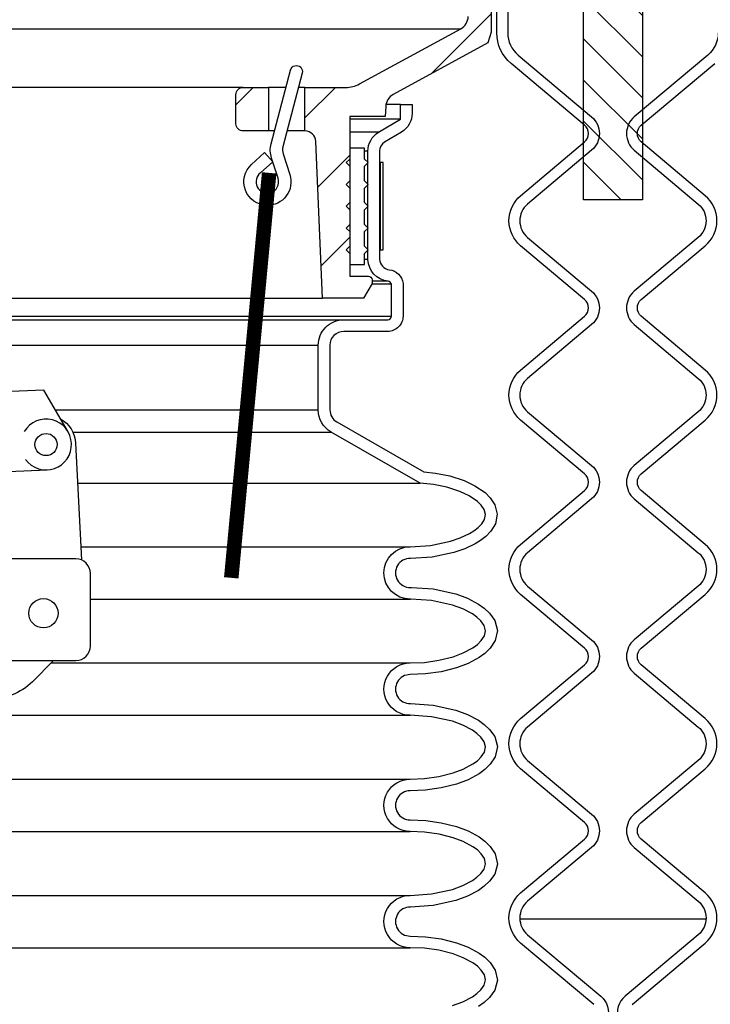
# Model space of a CAD drawing. Extents: x -285 to 5863, y 308 to 3178.
# Tile 31 of 256: x 51.36 to 57.31, y 1429.66 to 1438.14. Entities that reach past the tile are written whole.
import ezdxf

# ---------------------------------------------------------------- set-up
doc = ezdxf.new("R2010")
doc.units = 0
doc.header["$MEASUREMENT"] = 0
for name, color, linetype in [('FILL-CAP', 1, 'CONTINUOUS'), ('MULTI-PORT-MANHOLE', 2, 'CONTINUOUS'), ('MULTI-PORT-MANHOLE-HATCH', 252, 'CONTINUOUS'), ('MULTI-PORT-SHROUD', 1, 'CONTINUOUS'), ('MULTI-PORT-SPILL-BUCKET', 1, 'CONTINUOUS'), ('MULTI-PORT-SPILL-BUCKET-HATCH', 7, 'CONTINUOUS'), ('MULTI-PORT-SPILL-BUCKET-SHROUD', 1, 'CONTINUOUS')]:
    doc.layers.add(name, color=color, linetype=linetype)

msp = doc.modelspace()

# ---------------------------------------------------------------- hatches: boundary and pattern name
at = {"layer": 'MULTI-PORT-MANHOLE-HATCH', "linetype": 'Continuous'}
h = msp.add_hatch(dxfattribs=at)
h.set_pattern_fill('LINE', color=256, scale=2, angle=45, style=0)
h.set_pattern_definition([(135, (8038.234, 263.62307), (0.176776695, 0.176776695), [])])
h.paths.add_polyline_path([(56.21609, 1440.58513), (56.72209, 1440.58513), (56.72209, 1436.58513), (56.21609, 1436.58513)])
at = {"layer": 'MULTI-PORT-SPILL-BUCKET-HATCH', "linetype": 'Continuous'}
h = msp.add_hatch(dxfattribs=at)
h.set_pattern_fill('LINE', color=256, scale=4, angle=45, style=0)
h.set_pattern_definition([(45, (-7789.4933, 235.12833), (-0.35355339, 0.35355339), [])])
edge = h.paths.add_edge_path(flags=16)
edge.add_line((54.40659, 1439.77263), (54.40659, 1440.17888))
edge.add_line((54.40659, 1440.17888), (54.37534, 1440.21013))
edge.add_line((54.37534, 1440.21013), (54.31284, 1440.21013))
edge.add_line((54.31284, 1440.21013), (54.27986, 1440.17716))
edge.add_line((54.27986, 1440.17716), (54.26211, 1439.83841))
edge.add_arc((54.32452, 1439.83514), 0.0625, 176.99787, 269.997947)
edge.add_line((54.32452, 1439.77263), (54.40659, 1439.77263))
edge = h.paths.add_edge_path()
edge.add_line((53.28465, 1437.55388), (53.50313, 1437.55388))
edge.add_line((53.50313, 1437.55388), (53.50313, 1437.17888))
edge.add_line((53.50313, 1437.17888), (53.28465, 1437.17888))
edge.add_arc((53.28465, 1437.24138), 0.0625, 180, 270, ccw=False)
edge.add_line((53.22215, 1437.24138), (53.22215, 1437.49138))
edge.add_arc((53.28465, 1437.49138), 0.0625, 90, 180, ccw=False)
edge = h.paths.add_edge_path()
edge.add_arc((55.14973, 1439.64763), 0.125, 358, 450)
edge.add_line((55.14973, 1439.77263), (54.78159, 1439.77263))
edge.add_line((54.78159, 1439.77263), (54.78159, 1440.17888))
edge.add_line((54.78159, 1440.17888), (54.81284, 1440.21013))
edge.add_line((54.81284, 1440.21013), (55.15239, 1440.21013))
edge.add_arc((55.1524, 1440.19514), 0.015, -11.010479, 90.011204, ccw=False)
edge.add_line((55.16712, 1440.19227), (55.14595, 1440.08335))
edge.add_arc((55.17662, 1440.07739), 0.03125, 169.001697, 270.001442)
edge.add_line((55.17662, 1440.04614), (55.36856, 1440.04614))
edge.add_arc((55.36856, 1440.07739), 0.03125, 269.999681, 370.999427)
edge.add_line((55.39924, 1440.08335), (55.37806, 1440.19228))
edge.add_arc((55.39316, 1440.19482), 0.01532, 88.573656, 189.573401, ccw=False)
edge.add_line((55.39355, 1440.21013), (55.56436, 1440.21013))
edge.add_line((55.56436, 1440.21013), (55.59245, 1440.17893))
edge.add_line((55.59245, 1440.17893), (55.5696, 1439.74278))
edge.add_arc((55.31993, 1439.75587), 0.25001, 342.100386, 357.000406, ccw=False)
edge.add_line((55.55784, 1439.67902), (55.49787, 1439.49336))
edge.add_arc((55.73577, 1439.41652), 0.25, 162.100003, 178.000095)
edge.add_line((55.48592, 1439.42524), (55.46968, 1438.96013))
edge.add_line((55.46968, 1438.96013), (55.41913, 1438.96013))
edge.add_line((55.41913, 1438.96013), (55.41913, 1438.02969))
edge.add_line((55.41913, 1438.02969), (55.39168, 1437.9367))
edge.add_line((55.39168, 1437.9367), (54.57738, 1437.49356))
edge.add_arc((54.63713, 1437.38377), 0.125, 118.554702, 177.000044)
edge.add_line((54.51231, 1437.39031), (54.50778, 1437.30388))
edge.add_line((54.50778, 1437.30388), (54.20409, 1437.30388))
edge.add_line((54.20409, 1437.30388), (54.20409, 1435.92888))
edge.add_line((54.20409, 1435.92888), (54.36284, 1435.92888))
edge.add_arc((54.36284, 1435.89763), 0.03125, 0, 90, ccw=False)
edge.add_line((54.39409, 1435.89763), (54.39409, 1435.86638))
edge.add_line((54.39409, 1435.86638), (54.32192, 1435.74138))
edge.add_line((54.32192, 1435.74138), (53.96909, 1435.74138))
edge.add_line((53.96909, 1435.74138), (53.91024, 1437.08922))
edge.add_arc((53.81658, 1437.08513), 0.09375, 2.499991, 90)
edge.add_line((53.81658, 1437.17888), (53.81658, 1437.55388))
edge.add_line((53.81658, 1437.55388), (54.16698, 1437.55388))
edge.add_arc((54.16698, 1437.80388), 0.25, 270.000244, 298.555091)
edge.add_line((54.28648, 1437.58429), (55.15782, 1438.05847))
edge.add_arc((55.09807, 1438.16827), 0.125, 298.554793, 357.999929)
edge.add_line((55.22299, 1438.1639), (55.27465, 1439.64327))

# ---------------------------------------------------------------- linework, layer by layer
at = {"layer": 'FILL-CAP', "linetype": 'Continuous'}
msp.add_lwpolyline([(51.77601, 1434.59067), (51.56767, 1434.9491), (49.16844, 1434.85062), (48.99017, 1434.47633)], dxfattribs=at)
for points in [[(51.71084, 1434.7028, -0.2587825), (51.84086, 1434.49308), (51.89181, 1433.48726)], [(49.36322, 1434.51256, 1.4449902), (49.14152, 1434.16844), (49.84393, 1434.01685, 0.1997077), (50.07966, 1434.06015, -0.1345238), (50.58325, 1434.22061), (51.59586, 1434.26218)]]:
    msp.add_lwpolyline(points, format="xyb", dxfattribs=at)
msp.add_lwpolyline([(51.84409, 1432.62173, 0.4142136), (51.96909, 1432.74673), (51.96909, 1433.37173, 0.4142136), (51.84409, 1433.49673), (45.09409, 1433.49673, 0.4142136), (44.96909, 1433.37173), (44.96909, 1432.74673, 0.4142136), (45.09409, 1432.62173)], format="xyb", close=True, dxfattribs=at)
at = {"layer": 'FILL-CAP', "color": 2, "linetype": 'Continuous'}
msp.add_lwpolyline([(51.65192, 1432.62173), (51.46906, 1432.43961, -0.4464004), (50.72579, 1432.48153, -0.3610739), (50.72725, 1432.56137, -0.0432997), (50.78913, 1432.62173)], format="xyb", dxfattribs=at)
at = {"layer": 'FILL-CAP', "color": 7, "linetype": 'Continuous'}
for centre, radius in [((51.58689, 1434.48074), 0.0955), ((51.56459, 1433.02873), 0.126)]:
    msp.add_circle(centre, radius, dxfattribs=at)
at = {"layer": 'FILL-CAP', "linetype": 'Continuous'}
msp.add_arc((51.58682, 1434.48074), 0.2188, 215.909869, 148.792524, dxfattribs=at)
at = {"layer": 'MULTI-PORT-MANHOLE', "color": 7, "linetype": 'Continuous'}
msp.add_line((57.27094, 1430.39763), (55.66724, 1430.39763), dxfattribs=at)
at = {"layer": 'MULTI-PORT-MANHOLE', "linetype": 'Continuous'}
msp.add_lwpolyline([(56.72209, 1440.58513), (56.72209, 1436.58513), (56.21609, 1436.58513), (56.21609, 1440.58513)], close=True, dxfattribs=at)
at = {"layer": 'MULTI-PORT-SHROUD', "color": 1, "linetype": 'Continuous'}
for points in [[(56.30422, 1429.662), (55.67375, 1430.19102, -0.4663069), (55.67375, 1430.62192), (56.22522, 1431.08465, 0.4663072), (56.22522, 1431.22829), (55.67375, 1431.69102, -0.4663072), (55.67375, 1432.12192), (56.22522, 1432.58465, 0.4663072), (56.22522, 1432.72829), (55.67375, 1433.19102, -0.4663072), (55.67375, 1433.62192), (56.22522, 1434.08465, 0.4663072), (56.22522, 1434.22829), (55.67375, 1434.69102, -0.4663072), (55.67375, 1435.12192), (56.22522, 1435.58465, 0.4663072), (56.22522, 1435.72829), (55.67375, 1436.19102, -0.4663072), (55.67375, 1436.62192), (56.22522, 1437.08465, 0.4663082), (56.22522, 1437.22829), (55.59188, 1437.75972, -0.2216953), (55.46909, 1438.02304), (55.46909, 1438.90647)], [(55.56284, 1438.90647), (55.56284, 1438.02305, 0.2216953), (55.65214, 1437.83153), (56.28548, 1437.3001, -0.4663091), (56.28548, 1437.01284), (55.73401, 1436.5501, 0.466309), (55.73401, 1436.26284), (56.28548, 1435.8001, -0.466309), (56.28548, 1435.51284), (55.73401, 1435.0501, 0.466309), (55.73401, 1434.76284), (56.28548, 1434.3001, -0.466309), (56.28548, 1434.01284), (55.73401, 1433.5501, 0.466309), (55.73401, 1433.26284), (56.28548, 1432.8001, -0.466309), (56.28548, 1432.51284), (55.73401, 1432.0501, 0.466309), (55.73401, 1431.76284), (56.28548, 1431.3001, -0.466309), (56.28548, 1431.01284), (55.73401, 1430.5501, 0.4663078), (55.73401, 1430.26284), (56.36448, 1429.73381, -0.2932778), (56.42474, 1429.54045)], [(57.37534, 1438.02305, -0.2216953), (57.28604, 1437.83153), (56.6527, 1437.3001, 0.4663091), (56.6527, 1437.01284), (57.20417, 1436.5501, -0.466309), (57.20417, 1436.26284), (56.6527, 1435.8001, 0.466309), (56.6527, 1435.51284), (57.20417, 1435.0501, -0.466309), (57.20417, 1434.76284), (56.6527, 1434.3001, 0.466309), (56.6527, 1434.01284), (57.20417, 1433.5501, -0.466309), (57.20417, 1433.26284), (56.6527, 1432.8001, 0.466309), (56.6527, 1432.51284), (57.20417, 1432.0501, -0.466309), (57.20417, 1431.76284), (56.6527, 1431.3001, 0.466309), (56.6527, 1431.01284), (57.20417, 1430.5501, -0.4663078), (57.20417, 1430.26284), (56.5737, 1429.73381, 0.2932778), (56.51344, 1429.54045)], [(56.63396, 1429.662), (57.26443, 1430.19102, 0.4663069), (57.26443, 1430.62192), (56.71296, 1431.08465, -0.4663072), (56.71296, 1431.22829), (57.26443, 1431.69102, 0.4663072), (57.26443, 1432.12192), (56.71296, 1432.58465, -0.4663072), (56.71296, 1432.72829), (57.26443, 1433.19102, 0.4663072), (57.26443, 1433.62192), (56.71296, 1434.08465, -0.4663072), (56.71296, 1434.22829), (57.26443, 1434.69102, 0.4663072), (57.26443, 1435.12192), (56.71296, 1435.58465, -0.4663072), (56.71296, 1435.72829), (57.26443, 1436.19102, 0.4663072), (57.26443, 1436.62192), (56.71296, 1437.08465, -0.4663082), (56.71296, 1437.22829), (57.3463, 1437.75972, 0.2216953)]]:
    msp.add_lwpolyline(points, format="xyb", dxfattribs=at)
at = {"layer": 'MULTI-PORT-SPILL-BUCKET', "color": 7, "linetype": 'Continuous'}
for p, q in [((44.22254, 1438.05847), (55.15782, 1438.05847)), ((53.28465, 1437.55388), (44.6473, 1437.55388)), ((53.65287, 1437.55388), (53.50313, 1437.55388)), ((53.81658, 1437.55388), (53.76121, 1437.55388)), ((53.55419, 1437.17888), (53.50313, 1437.17888)), ((53.81658, 1437.17888), (53.66252, 1437.17888)), ((44.40187, 1435.74138), (53.96909, 1435.74138))]:
    msp.add_line(p, q, dxfattribs=at)
at = {"layer": 'MULTI-PORT-SPILL-BUCKET', "linetype": 'Continuous'}
msp.add_lwpolyline([(55.41913, 1438.96013), (55.41913, 1438.02969), (55.39168, 1437.9367), (54.57738, 1437.49356, 0.2606918), (54.51231, 1437.39031), (54.50778, 1437.30388), (54.20409, 1437.30388), (54.20409, 1435.92888), (54.36284, 1435.92888, -0.4142136), (54.39409, 1435.89763), (54.39409, 1435.86638), (54.32192, 1435.74138), (53.96909, 1435.74138), (53.91024, 1437.08922, 0.4014907), (53.81658, 1437.17888), (53.81658, 1437.17888), (53.81658, 1437.55388), (54.16698, 1437.55388, 0.1252428), (54.28648, 1437.58429), (55.15782, 1438.05847, 0.265356), (55.22299, 1438.1639)], format="xyb", dxfattribs=at)
at = {"layer": 'MULTI-PORT-SPILL-BUCKET', "color": 1, "linetype": 'Continuous'}
msp.add_lwpolyline([(53.48929, 1436.53826, -0.6731304), (53.35579, 1436.89107), (53.46772, 1436.9931), (53.53869, 1436.9149), (53.43276, 1436.81835, 0.8037767), (53.51743, 1436.64681, 0.4355059), (53.58531, 1436.77162), (53.52888, 1436.9463, -0.1437673), (53.5254, 1437.0695), (53.69226, 1437.70354, -1), (53.79358, 1437.67688), (53.62689, 1437.04346, 0.144445), (53.62872, 1436.98158), (53.68589, 1436.80363, -0.5162048)], format="xyb", close=True, dxfattribs=at)
at = {"layer": 'MULTI-PORT-SPILL-BUCKET', "linetype": 'Continuous'}
msp.add_lwpolyline([(53.28465, 1437.55388), (53.50313, 1437.55388), (53.50313, 1437.17888), (53.28465, 1437.17888, -0.4142136), (53.22215, 1437.24138), (53.22215, 1437.49138, -0.4142136)], format="xyb", close=True, dxfattribs=at)
at = {"layer": 'MULTI-PORT-SPILL-BUCKET', "color": 2, "linetype": 'Continuous'}
msp.add_lwpolyline([(54.32909, 1436.12514), (54.36034, 1436.15639), (54.32909, 1436.18764), (54.32909, 1436.31264), (54.36034, 1436.34389), (54.32909, 1436.37514), (54.32909, 1436.50014), (54.36034, 1436.53139), (54.32909, 1436.56264), (54.32909, 1436.68764), (54.36034, 1436.71889), (54.32909, 1436.75014), (54.32909, 1436.87514), (54.36034, 1436.90639), (54.32909, 1436.93764), (54.32909, 1437.03139), (54.20409, 1437.03139), (54.20409, 1436.93764), (54.17284, 1436.90639), (54.20409, 1436.87514), (54.20409, 1436.75014), (54.17284, 1436.71889), (54.20409, 1436.68764), (54.20409, 1436.56264), (54.17284, 1436.53139), (54.20409, 1436.50014), (54.20409, 1436.37514), (54.17284, 1436.34389), (54.20409, 1436.31264), (54.20409, 1436.18764), (54.17284, 1436.15639), (54.20409, 1436.12514), (54.20409, 1436.03139), (54.32909, 1436.03139)], close=True, dxfattribs=at)
at = {"layer": 'MULTI-PORT-SPILL-BUCKET', "color": 7, "const_width": 0.125}
msp.add_lwpolyline([(53.50841, 1436.81842), (53.182, 1433.33367)], dxfattribs=at)
at = {"layer": 'MULTI-PORT-SPILL-BUCKET-SHROUD', "color": 7, "linetype": 'Continuous'}
for p, q in [((54.63909, 1437.40639), (54.5142, 1437.40639)), ((54.63909, 1437.28107), (54.20409, 1437.28107)), ((54.45053, 1437.16858), (54.20409, 1437.16858)), ((54.35909, 1437.00402), (54.32909, 1437.00402)), ((54.35909, 1436.07228), (54.32909, 1436.07228)), ((54.56097, 1435.86046), (54.39067, 1435.86046)), ((54.53268, 1435.8853), (54.39409, 1435.8853)), ((44.439, 1435.58546), (54.56097, 1435.58546)), ((44.44433, 1435.55421), (54.15034, 1435.55421)), ((44.48163, 1435.33546), (53.93159, 1435.33546)), ((51.66694, 1434.77832), (53.93159, 1434.77832)), ((51.81714, 1434.58864), (54.04138, 1434.58864)), ((51.85832, 1434.14842), (54.8077, 1434.14842)), ((51.88605, 1433.60108), (54.72155, 1433.60108)), ((51.96909, 1433.15108), (54.72155, 1433.15108)), ((51.63119, 1432.60108), (54.72156, 1432.60108)), ((50.59409, 1432.15108), (54.72156, 1432.15108)), ((50.89537, 1431.60108), (54.72156, 1431.60108)), ((50.89537, 1431.15108), (54.72156, 1431.15108)), ((50.87951, 1430.60108), (54.72156, 1430.60108)), ((50.89537, 1430.15108), (54.72156, 1430.15108))]:
    msp.add_line(p, q, dxfattribs=at)
at = {"layer": 'MULTI-PORT-SPILL-BUCKET-SHROUD', "linetype": 'Continuous'}
msp.add_lwpolyline([(55.08781, 1429.65309), (55.17576, 1429.68555), (55.25875, 1429.7295), (55.2971, 1429.75699), (55.33139, 1429.78934), (55.35894, 1429.82827), (55.37152, 1429.87329), (55.36136, 1429.91879), (55.33492, 1429.95881), (55.30114, 1429.9919), (55.26306, 1430.01988), (55.18028, 1430.06468), (55.09225, 1430.09769), (54.97091, 1430.12836), (54.84701, 1430.14565), (54.72156, 1430.15108, -1.0000002), (54.72156, 1430.60108), (54.9067, 1430.6132), (55.08746, 1430.65298), (55.17545, 1430.68541), (55.25849, 1430.72932), (55.29686, 1430.7568), (55.3312, 1430.78912), (55.35881, 1430.82803), (55.37151, 1430.87303), (55.36146, 1430.91857), (55.33507, 1430.95863), (55.3013, 1430.99176), (55.26323, 1431.01977), (55.18043, 1431.06461), (55.09237, 1431.09765), (54.971, 1431.12834), (54.84706, 1431.14564), (54.72156, 1431.15108, -1.0000002), (54.72156, 1431.60108), (54.84701, 1431.60652), (54.97091, 1431.62381), (55.09225, 1431.65448), (55.18028, 1431.68748), (55.26306, 1431.73228), (55.30114, 1431.76027), (55.33492, 1431.79336), (55.36136, 1431.83337), (55.37152, 1431.87888), (55.35894, 1431.92389), (55.33139, 1431.96283), (55.2971, 1431.99518), (55.25875, 1432.02267), (55.17576, 1432.06661), (55.08781, 1432.09907), (54.90712, 1432.13891), (54.72156, 1432.15108, -1.0000002), (54.72156, 1432.60108), (54.84701, 1432.60652), (54.9709, 1432.62381), (55.09224, 1432.65448), (55.18028, 1432.68748), (55.26306, 1432.73228), (55.30113, 1432.76027), (55.33492, 1432.79336), (55.36136, 1432.83337), (55.37151, 1432.87888), (55.35893, 1432.92389), (55.33139, 1432.96283), (55.29709, 1432.99518), (55.25875, 1433.02267), (55.17576, 1433.06661), (55.0878, 1433.09907), (54.90711, 1433.13891), (54.7275, 1433.15069), (54.72155, 1433.15108, -1), (54.72155, 1433.60108), (54.89801, 1433.61214), (55.0709, 1433.648), (55.15458, 1433.67666), (55.23432, 1433.7148), (55.2721, 1433.73835), (55.30721, 1433.76558), (55.33845, 1433.79736), (55.36221, 1433.83513), (55.3707, 1433.8786), (55.36011, 1433.92152), (55.33546, 1433.95835), (55.30377, 1433.98956), (55.23099, 1434.0395), (55.15082, 1434.0769), (55.03913, 1434.11321), (54.92454, 1434.13633), (54.8077, 1434.14842), (54.04138, 1434.58864, -0.2685301), (53.93159, 1434.77832), (53.93159, 1435.33546, -0.4142136), (54.15034, 1435.55421), (54.52972, 1435.55421, 0.4142136), (54.56097, 1435.58546), (54.56097, 1435.86046, 0.3349508), (54.53268, 1435.8853, -0.3722619), (54.35909, 1436.07228), (54.35909, 1437.00402, -0.2641245), (54.45053, 1437.16858), (54.63909, 1437.28107), (54.63909, 1437.40639), (54.73909, 1437.40639), (54.73909, 1437.33076, -0.2641245), (54.64765, 1437.16974), (54.50223, 1437.08299, 0.2641245), (54.45909, 1437.00457), (54.45909, 1436.07438, 0.3652011), (54.54274, 1435.9848, -0.3585463), (54.66097, 1435.86714), (54.66097, 1435.58546, -0.4142136), (54.52972, 1435.45421), (54.15034, 1435.45421, 0.4142136), (54.03159, 1435.33546), (54.03159, 1434.77832, 0.2685301), (54.09119, 1434.67536), (54.8391, 1434.24571), (54.93961, 1434.23531), (55.06456, 1434.2101), (55.18755, 1434.17011), (55.28076, 1434.12663), (55.36763, 1434.06702), (55.4129, 1434.02244), (55.45298, 1433.96253), (55.47308, 1433.88111), (55.45678, 1433.79766), (55.41734, 1433.73497), (55.37382, 1433.69069), (55.32934, 1433.65619), (55.28249, 1433.62699), (55.19248, 1433.58394), (55.09736, 1433.55136), (54.91136, 1433.51278), (54.72422, 1433.50105, 1.0221357), (54.72435, 1433.25111), (54.73405, 1433.25048), (54.92123, 1433.23819), (55.11601, 1433.19526), (55.21665, 1433.15812), (55.31152, 1433.10788), (55.36082, 1433.07253), (55.40726, 1433.02873), (55.45057, 1432.9675), (55.47458, 1432.88161), (55.45494, 1432.79361), (55.41249, 1432.72936), (55.36605, 1432.68388), (55.31672, 1432.64762), (55.22182, 1432.59626), (55.12214, 1432.55889), (54.99012, 1432.52552), (54.8561, 1432.50682), (54.72341, 1432.50107, 1.018771), (54.72436, 1432.25111), (54.92124, 1432.23819), (55.11602, 1432.19526), (55.21666, 1432.15812), (55.31153, 1432.10788), (55.36082, 1432.07253), (55.40727, 1432.02873), (55.45058, 1431.9675), (55.47459, 1431.8816), (55.45495, 1431.79361), (55.41249, 1431.72936), (55.36606, 1431.68388), (55.31673, 1431.64762), (55.22183, 1431.59626), (55.12215, 1431.55889), (54.99013, 1431.52552), (54.85611, 1431.50682), (54.72341, 1431.50107, 1.0149059), (54.72341, 1431.2511), (54.85616, 1431.24534), (54.99023, 1431.22662), (55.12229, 1431.19323), (55.222, 1431.15582), (55.31692, 1431.10441), (55.36627, 1431.06811), (55.41272, 1431.02255), (55.45513, 1430.95815), (55.47457, 1430.87006), (55.45037, 1430.78425), (55.40699, 1430.72313), (55.36053, 1430.67939), (55.31121, 1430.64408), (55.2163, 1430.59389), (55.11563, 1430.55679), (54.92079, 1430.51391), (54.72436, 1430.50105, 1.01874), (54.72341, 1430.2511), (54.85611, 1430.24535), (54.99013, 1430.22664), (55.12215, 1430.19327), (55.22183, 1430.1559), (55.31673, 1430.10454), (55.36606, 1430.06829), (55.41249, 1430.0228), (55.45495, 1429.95855), (55.47459, 1429.87056), (55.45058, 1429.78467), (55.40727, 1429.72344), (55.36082, 1429.67963), (55.31153, 1429.64429)], format="xyb", dxfattribs=at)
at = {"layer": 'MULTI-PORT-SPILL-BUCKET-SHROUD', "color": 7, "linetype": 'Continuous'}
msp.add_lwpolyline([(54.46409, 1436.90639), (54.46409, 1436.15639), (54.48909, 1436.15639), (54.48909, 1436.90639), (54.46409, 1436.90639), (54.46283, 1436.90639), (54.45907, 1436.90639)], dxfattribs=at)

doc.saveas('drawing.dxf')
